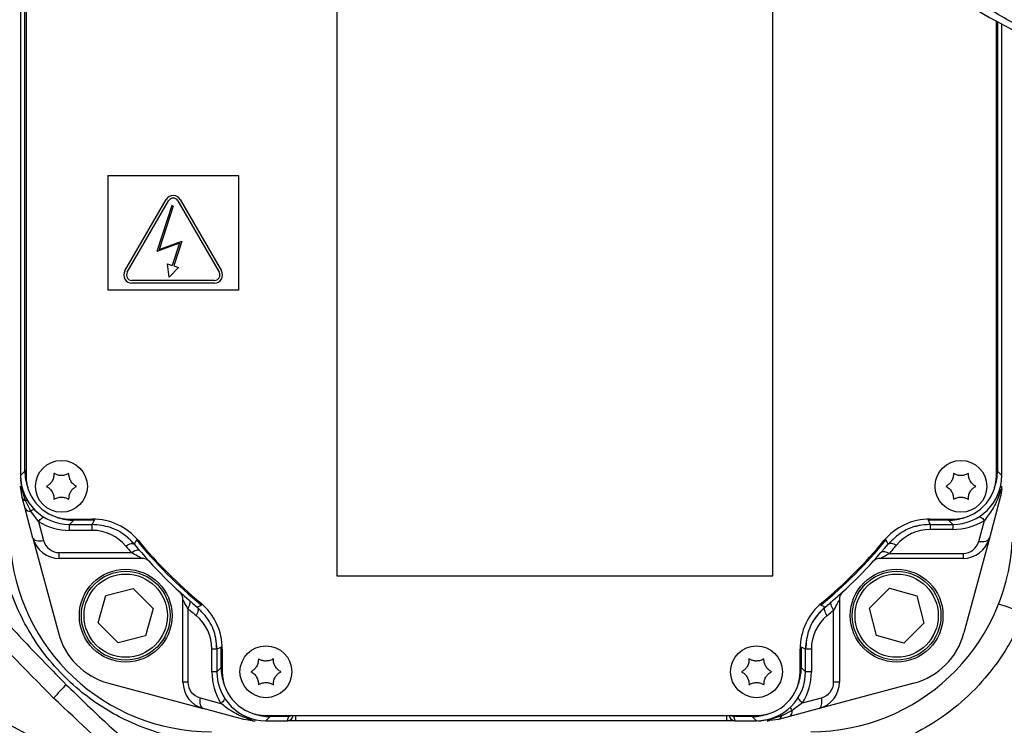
# Model space of a CAD drawing. Extents: x 0 to 16820, y 0 to 11880.
# Tile 16 of 84: x 8206 to 8386, y 6097 to 6226. Entities that reach past the tile are written whole.
import ezdxf

# ---------------------------------------------------------------- set-up
doc = ezdxf.new("R2010")
doc.units = 0
doc.header["$LTSCALE"] = 20
doc.layers.get('0').update_dxf_attribs({"linetype": 'CONTINUOUS'})
doc.styles.add('SLDTEXTSTYLE0', font='TXT', dxfattribs={"width": 0.605})
doc.dimstyles.new('SLDDIMSTYLE1', dxfattribs={"dimtxt": 100, "dimasz": 100, "dimexe": 0, "dimexo": 0.0625, "dimgap": 25, "dimtad": 1, "dimdec": 4, "dimlfac": 20, "dimzin": 12, "dimtxsty": 'SLDTEXTSTYLE0', "dimsah": 1, "dimcen": 0.09, "dimadec": 1, "dimazin": 3, "dimtfac": 1, "dimtofl": 0, "dimtmove": 0, "dimatfit": 3, "dimtolj": 1, "dimtzin": 12})

# ---------------------------------------------------------------- blocks, each defined once
blk = doc.blocks.new('_D_3')
at = {"color": 7, "linetype": 'CONTINUOUS'}
for p, q in [((8406, 6401.82), (13085.4, 6401.82)), ((4232.76, 5673.02), (3718.3, 5582.3))]:
    blk.add_line(p, q, dxfattribs=at)
blk.add_arc((8366, 6401.82), 4689.4, 190, 0, dxfattribs=at)
for points in [[(13055.4, 6401.82), (13039.33, 6301.99), (13069.33, 6301.67)], [(3747.84, 5587.51), (3751.51, 5486.46), (3781, 5491.99)]]:
    blk.add_solid(points, dxfattribs=at)
at = {"color": 7, "linetype": 'CONTINUOUS', "insert": (8621.93, 1846.3), "char_height": 100, "attachment_point": 1, "rotation": 5, "style": 'SLDTEXTSTYLE0'}
blk.add_mtext('170°', dxfattribs=at)

msp = doc.modelspace()

# ---------------------------------------------------------------- linework, layer by layer
at = {"color": 7, "linetype": 'CONTINUOUS'}
for p, q in [((8205.9969319, 6232.6451688), (8205.9969319, 6142.6424383)), ((8206.9969339, 6232.6437978), (8206.9969339, 6142.6438092)), ((8263.9969302, 6230.2142529), (8263.9969302, 6124.2142616)), ((8343.9969284, 6124.2142616), (8343.9969284, 6230.2142529)), ((8384.9969277, 6142.6438092), (8384.9969277, 6225.9450851)), ((8385.9969279, 6142.6424383), (8385.9969279, 6225.4042922)), ((8221.9969345, 6197.6438014), (8245.996931, 6197.6438014)), ((8221.9969345, 6197.6438014), (8221.9969345, 6176.6437887)), ((8245.996931, 6197.6438014), (8245.996931, 6176.6437887)), ((8225.1356406, 6180.1417021), (8232.6977117, 6193.2395844)), ((8225.5686535, 6179.8916905), (8233.1307245, 6192.9895876)), ((8233.7323887, 6192.1144722), (8230.9716804, 6183.7279348)), ((8234.0173436, 6192.0206694), (8231.4092828, 6184.0978412)), ((8234.0173436, 6192.0206694), (8233.7323887, 6192.1144722)), ((8234.8627759, 6192.9895876), (8242.4248545, 6179.8916905)), ((8235.2957888, 6193.2395844), (8242.8578673, 6180.1417021)), ((8235.1674004, 6185.2367817), (8230.9716804, 6183.7279348)), ((8231.4092828, 6184.0978412), (8235.6050028, 6185.6066881)), ((8235.1674004, 6185.2367817), (8233.8240756, 6181.1560093)), ((8235.6050028, 6185.6066881), (8234.1091795, 6181.0626535)), ((8232.9525812, 6181.4413963), (8233.8240756, 6181.1560093)), ((8233.2841618, 6179.0251879), (8232.9525812, 6181.4413963)), ((8234.1091795, 6181.0626535), (8234.9806739, 6180.7772814)), ((8233.2841618, 6179.0251879), (8234.9806739, 6180.7772814)), ((8241.5588288, 6178.3916949), (8226.4346791, 6178.3916949)), ((8241.5588288, 6177.8917013), (8226.4346791, 6177.8917013)), ((8245.996931, 6176.6437887), (8221.9969345, 6176.6437887)), ((8205.9969319, 6142.2513722), (8206.0211761, 6141.8569981)), ((8206.0211761, 6141.8569981), (8206.0951455, 6141.3178442)), ((8206.2695188, 6138.6264561), (8205.9969319, 6140.6970023)), ((8385.8308284, 6139.9872898), (8385.9800989, 6140.1783822)), ((8385.9800989, 6140.1783822), (8385.9969279, 6140.6970023)), ((8206.8184031, 6136.5780233), (8206.2695188, 6138.6264561)), ((8385.7243354, 6138.6264561), (8383.7180803, 6131.13901)), ((8208.2757814, 6131.13901), (8206.8184031, 6136.5780233)), ((8214.9969352, 6134.643793), (8219.1594405, 6134.643793)), ((8372.8344193, 6134.643793), (8376.9969283, 6134.643793)), ((8214.9955643, 6133.6438058), (8219.1601558, 6133.6438058)), ((8372.8337054, 6133.6438058), (8376.9982992, 6133.6438058)), ((8208.2757814, 6131.13901), (8212.9299952, 6113.7692331)), ((8383.7180803, 6131.13901), (8379.0638646, 6113.7692331)), ((8228.219123, 6127.4331211), (8213.1054116, 6127.4331211)), ((8378.8884519, 6127.4331211), (8363.7747384, 6127.4331211)), ((8263.9969302, 6124.2142616), (8343.9969284, 6124.2142616)), ((8221.6395749, 6120.6347047), (8226.6685827, 6121.9420134)), ((8226.6685827, 6121.9420134), (8230.3152544, 6118.2404457)), ((8361.6986996, 6118.3154581), (8365.400291, 6121.9621299)), ((8365.400291, 6121.9621299), (8370.409198, 6120.579779)), ((8220.2572389, 6115.6257986), (8221.6395749, 6120.6347047)), ((8235.7862456, 6104.7522722), (8235.7862456, 6119.8659836)), ((8356.2076068, 6119.8659836), (8356.2076068, 6104.7522722)), ((8370.409198, 6120.579779), (8371.7165132, 6115.5507861)), ((8230.3152544, 6118.2404457), (8228.9329184, 6113.2315396)), ((8363.006015, 6113.2864355), (8361.6986996, 6118.3154581)), ((8223.9039106, 6111.9242011), (8220.2572389, 6115.6257986)), ((8371.7165132, 6115.5507861), (8368.0149218, 6111.9041143)), ((8228.9329184, 6113.2315396), (8223.9039106, 6111.9242011)), ((8350.3487961, 6113.4356557), (8350.1671957, 6112.643808)), ((8368.0149218, 6111.9041143), (8363.006015, 6113.2864355)), ((8241.9969304, 6110.8070312), (8241.9969304, 6106.6424249)), ((8242.9969249, 6110.806316), (8242.9969249, 6106.6437958)), ((8348.9969274, 6106.6437958), (8348.9969274, 6110.806316)), ((8349.9969276, 6106.6424249), (8349.9969276, 6110.8070312)), ((8222.1223874, 6104.5768557), (8239.4921495, 6099.9226569)), ((8369.8714761, 6104.5768557), (8352.5017019, 6099.9226569)), ((8246.9795955, 6097.9163943), (8239.4921495, 6099.9226569)), ((8352.5017019, 6099.9226569), (8347.0627101, 6098.4652637)), ((8250.9969262, 6098.6438094), (8340.996928, 6098.6438094)), ((8255.9794722, 6098.6438094), (8255.9791742, 6098.6264943)), ((8256.4969299, 6097.6437925), (8256.4969299, 6098.6438094)), ((8335.496928, 6098.6438094), (8335.496928, 6097.6437925)), ((8336.0146856, 6098.6264943), (8336.0143838, 6098.6438094)), ((8345.0142605, 6097.9163943), (8342.9437088, 6097.6437925)), ((8347.0627101, 6098.4652637), (8345.0142605, 6097.9163943)), ((8248.3404143, 6097.8099106), (8248.5315142, 6097.6606308)), ((8248.5315142, 6097.6606308), (8249.0501491, 6097.6437925)), ((8250.9955553, 6097.6437925), (8254.9793212, 6097.6437925)), ((8256.4969299, 6097.6437925), (8254.9793212, 6097.6437925)), ((8335.496928, 6097.6437925), (8256.4969299, 6097.6437925)), ((8337.0145386, 6097.6437925), (8335.496928, 6097.6437925)), ((8337.0145386, 6097.6437925), (8340.9982989, 6097.6437925)), ((8341.3893389, 6097.6437925), (8341.7837353, 6097.6680516)), ((8341.7837353, 6097.6680516), (8342.3228836, 6097.7420209))]:
    msp.add_line(p, q, dxfattribs=at)
at = {"color": 8, "linetype": 'CONTINUOUS'}
for p, q in [((8206.791283, 6143.4367894), (8206.791283, 6231.8508028)), ((8385.2025712, 6225.8330135), (8385.2025712, 6143.4367894)), ((8205.9969319, 6142.6424383), (8206.791283, 6143.4367894)), ((8206.9969339, 6143.4367894), (8206.791283, 6143.4367894)), ((8384.9969277, 6143.4367894), (8385.2025712, 6143.4367894)), ((8385.2025712, 6143.4367894), (8385.9969279, 6142.6424383)), ((8206.2785191, 6139.9331389), (8206.0211761, 6141.8569981)), ((8206.9102688, 6138.0191742), (8206.2785191, 6139.9331389)), ((8207.8875465, 6136.0800861), (8206.9102688, 6138.0191742)), ((8209.283383, 6134.1750322), (8207.8875465, 6136.0800861)), ((8209.283383, 6134.1750322), (8210.2076275, 6130.7256816)), ((8215.7899154, 6134.4381569), (8214.9955643, 6133.6438058)), ((8215.7899154, 6134.643793), (8215.7899154, 6134.4381569)), ((8219.5332361, 6134.4381569), (8215.7899154, 6134.4381569)), ((8219.5332361, 6134.4381569), (8219.5332361, 6134.6374451)), ((8372.4606227, 6134.6374451), (8372.4606227, 6134.4381569)), ((8376.2039416, 6134.4381569), (8372.4606227, 6134.4381569)), ((8376.2039416, 6134.643793), (8376.2039416, 6134.4381569)), ((8376.9982992, 6133.6438058), (8376.2039416, 6134.4381569)), ((8381.7862304, 6130.5606066), (8382.8164091, 6134.405285)), ((8214.9969352, 6132.5747667), (8214.9969352, 6133.6438058)), ((8219.1594405, 6132.5747667), (8214.9969352, 6132.5747667)), ((8219.1594405, 6132.5747667), (8219.1594405, 6133.6438058)), ((8372.8344193, 6133.6438058), (8372.8344193, 6132.7398418)), ((8376.9969283, 6132.7398418), (8372.8344193, 6132.7398418)), ((8376.9969283, 6133.6438058), (8376.9969283, 6132.7398418)), ((8213.1054116, 6128.5021304), (8226.317109, 6128.5021304)), ((8213.1054116, 6127.4331211), (8213.1054116, 6128.5021304)), ((8365.390776, 6128.3370851), (8378.8884519, 6128.3370851)), ((8378.8884519, 6128.3370851), (8378.8884519, 6127.4331211)), ((8236.6902096, 6118.2499526), (8236.6902096, 6104.7522722)), ((8355.1385872, 6104.7522722), (8355.1385872, 6117.9639696)), ((8241.9969304, 6110.806316), (8241.0929738, 6110.806316)), ((8241.0929738, 6106.6437958), (8241.0929738, 6110.806316)), ((8242.7912889, 6111.1800967), (8242.990577, 6111.1800967)), ((8242.7912889, 6107.436776), (8242.7912889, 6111.1800967)), ((8349.2025709, 6111.1800967), (8349.0032809, 6111.1800967)), ((8349.2025709, 6111.1800967), (8349.2025709, 6107.436776)), ((8351.065948, 6110.806316), (8349.9969276, 6110.806316)), ((8351.065948, 6110.806316), (8351.065948, 6106.6437958)), ((8241.9969304, 6106.6424249), (8242.7912889, 6107.436776)), ((8242.7912889, 6107.436776), (8242.9969249, 6107.436776)), ((8349.2025709, 6107.436776), (8348.9969274, 6107.436776)), ((8349.2025709, 6107.436776), (8349.9969276, 6106.6424249)), ((8241.9969304, 6106.6437958), (8241.0929738, 6106.6437958)), ((8351.065948, 6106.6437958), (8349.9969276, 6106.6437958)), ((8236.6902096, 6104.7522722), (8235.7862456, 6104.7522722)), ((8356.2076068, 6104.7522722), (8355.1385872, 6104.7522722)), ((8238.913746, 6101.854503), (8242.7584318, 6100.8243261)), ((8349.4656993, 6100.9302436), (8352.9150443, 6101.854503)), ((8349.4656993, 6100.9302436), (8347.5606436, 6099.5343922)), ((8251.7899139, 6098.4381436), (8250.9955553, 6097.6437925)), ((8251.7899139, 6098.4381436), (8251.7899139, 6098.6438094)), ((8255.1440759, 6098.4381436), (8251.7899139, 6098.4381436)), ((8255.1440759, 6098.4381436), (8255.1440759, 6098.6438094)), ((8336.8497802, 6098.4381436), (8336.8497802, 6098.6438094)), ((8340.2039422, 6098.4381436), (8336.8497802, 6098.4381436)), ((8340.2039422, 6098.4381436), (8340.2039422, 6098.6438094)), ((8340.9982989, 6097.6437925), (8340.2039422, 6098.4381436)), ((8343.7075963, 6097.9253648), (8341.7837353, 6097.6680516)), ((8345.6215629, 6098.5571443), (8343.7075963, 6097.9253648)), ((8347.5606436, 6099.5343922), (8345.6215629, 6098.5571443)), ((8254.9793212, 6097.6437925), (8254.9799321, 6097.67884)), ((8337.0139258, 6097.67884), (8337.0145386, 6097.6437925))]:
    msp.add_line(p, q, dxfattribs=at)
at = {"color": 8, "linetype": 'CONTINUOUS', "flags": 128}
for points in [[(8209.283383, 6134.1750322), (8209.4472213, 6134.3763767), (8209.6076174, 6134.5538794), (8209.7611738, 6134.7038148), (8209.9046869, 6134.8230241), (8210.0351168, 6134.908974), (8210.1497365, 6134.9599062), (8210.2461023, 6134.9747179), (8210.3099687, 6134.9596976)], [(8219.1601558, 6133.6438058), (8219.3488194, 6134.0459882), (8219.5332361, 6134.4381569)], [(8372.4606227, 6134.4381569), (8372.6450353, 6134.0459882), (8372.8337054, 6133.6438058)], [(8381.7733726, 6135.0150107), (8381.8433726, 6135.0377499), (8381.9463657, 6135.0371836), (8382.0653981, 6135.0047289), (8382.1982773, 6134.9410413), (8382.3425541, 6134.8472832), (8382.4955666, 6134.7251533), (8382.654495, 6134.5769165), (8382.8164091, 6134.405285)], [(8208.2757814, 6131.13901), (8208.3496911, 6130.98976), (8208.4844721, 6130.8623849), (8208.6756988, 6130.7609974), (8208.9171274, 6130.6889652), (8209.2008306, 6130.6486426), (8209.517525, 6130.6413411), (8209.8568393, 6130.6672989), (8210.2076275, 6130.7256816)], [(8227.239774, 6130.8098136), (8227.0693792, 6130.4817794), (8226.8427772, 6130.0442813)], [(8227.239774, 6130.8098136), (8227.2483123, 6130.8168767), (8227.2710068, 6130.8356522), (8227.3070229, 6130.8653949), (8227.3549749, 6130.9050618), (8227.3938818, 6130.9372185)], [(8364.7540831, 6130.8098136), (8364.7455445, 6130.8168767), (8364.7228451, 6130.8356522), (8364.686838, 6130.8653949), (8364.6388765, 6130.9050618), (8364.5999731, 6130.9372185)], [(8365.1510811, 6130.0442813), (8364.9768894, 6130.3807198), (8364.7540831, 6130.8098136)], [(8381.7862304, 6130.5606066), (8382.1328556, 6130.5130719), (8382.4684577, 6130.5018662), (8382.7823674, 6130.5274068), (8383.0645991, 6130.5888294), (8383.3061805, 6130.6842266), (8383.4994299, 6130.8105586), (8383.6382007, 6130.9637724), (8383.7180803, 6131.13901)], [(8225.3064377, 6129.6947895), (8225.5605919, 6129.8489271), (8225.8083684, 6129.9758552), (8226.0435535, 6130.0723849), (8226.2602611, 6130.1361023), (8226.4530374, 6130.1653682), (8226.6170545, 6130.1595269), (8226.7481996, 6130.1186381), (8226.8431796, 6130.0438045)], [(8226.317109, 6128.5021304), (8226.5668822, 6128.6592482), (8226.8104566, 6128.7893651), (8227.0417823, 6128.8892029), (8227.2551073, 6128.9563178), (8227.4451418, 6128.9890407), (8227.6071621, 6128.9865671), (8227.7371598, 6128.9489268), (8227.8318865, 6128.8770734)], [(8363.882214, 6128.5541354), (8363.9863631, 6128.6394297), (8364.122196, 6128.6931632), (8364.2866484, 6128.7141441), (8364.4760102, 6128.7018953), (8364.6860094, 6128.6566852), (8364.9119082, 6128.579527), (8365.1486105, 6128.4722088), (8365.390776, 6128.3370851)], [(8365.1506701, 6130.0438045), (8365.2551795, 6130.1334499), (8365.3925231, 6130.1917134), (8365.5595522, 6130.2172242), (8365.7524378, 6130.209416), (8365.9667579, 6130.1684676), (8366.1975992, 6130.0953327), (8366.4396697, 6129.9916504), (8366.6874199, 6129.8598348)], [(8236.9072748, 6119.7585164), (8236.9925542, 6119.6543573), (8237.0463027, 6119.5185183), (8237.0672835, 6119.3540691), (8237.0550348, 6119.1647051), (8237.0098246, 6118.954718), (8236.9326664, 6118.7288164), (8236.8253334, 6118.4921263), (8236.6902096, 6118.2499526)], [(8238.396929, 6118.4900402), (8238.4865744, 6118.3855532), (8238.5448379, 6118.2481943), (8238.5703487, 6118.0811821), (8238.5625554, 6117.8882717), (8238.521607, 6117.6739632), (8238.4484572, 6117.4431144), (8238.3447899, 6117.2010599), (8238.2129742, 6116.9533132)], [(8238.3974208, 6118.4896527), (8238.7338592, 6118.6638473), (8239.162953, 6118.8866495)], [(8239.162953, 6118.8866495), (8239.1700162, 6118.8951729), (8239.1887767, 6118.9178823), (8239.2185343, 6118.9538835), (8239.2581863, 6119.0018354), (8239.290343, 6119.0407573)], [(8352.8308993, 6118.8866495), (8352.8238418, 6118.8951729), (8352.8050784, 6118.9178823), (8352.7753152, 6118.9538835), (8352.7356707, 6119.0018354), (8352.703514, 6119.0407573)], [(8352.8308993, 6118.8866495), (8353.158953, 6118.7162398), (8353.5964353, 6118.4896527)], [(8353.9459476, 6116.9533132), (8353.7918026, 6117.2074674), (8353.6648726, 6117.4552439), (8353.5683438, 6117.690414), (8353.5046348, 6117.9071067), (8353.4753447, 6118.099898), (8353.4812083, 6118.2639299), (8353.5220776, 6118.3950602), (8353.596928, 6118.4900402)], [(8355.1385872, 6117.9639696), (8354.9814675, 6118.2137428), (8354.8513673, 6118.4573172), (8354.7515184, 6118.6886428), (8354.684398, 6118.9019679), (8354.651675, 6119.0920173), (8354.6541616, 6119.2540227), (8354.6917945, 6119.3840204), (8354.7636405, 6119.478762)], [(8242.7912889, 6111.1800967), (8242.3991201, 6110.9956799), (8241.9969304, 6110.8070312)], [(8349.9969276, 6110.8070312), (8349.5947341, 6110.9956799), (8349.2025709, 6111.1800967)], [(8238.913746, 6101.854503), (8238.8661964, 6101.5078722), (8238.8550056, 6101.1722682), (8238.8805313, 6100.8583604), (8238.9419688, 6100.5761324), (8239.037366, 6100.3345548), (8239.1636832, 6100.1412867), (8239.3168969, 6100.0025271), (8239.4921495, 6099.9226569)], [(8243.3681352, 6101.8673478), (8243.3908744, 6101.7973422), (8243.3903007, 6101.6943453), (8243.3578758, 6101.5753149), (8243.2941882, 6101.4424561), (8243.2004077, 6101.2981831), (8243.0782778, 6101.1451481), (8242.9300411, 6100.9862421), (8242.7584318, 6100.8243261)], [(8349.4656993, 6100.9302436), (8349.2643567, 6101.0940968), (8349.0868503, 6101.2544928), (8348.936913, 6101.4080344), (8348.8177056, 6101.5515624), (8348.7317352, 6101.6819774), (8348.6808123, 6101.7965971), (8348.666008, 6101.8929778), (8348.6810135, 6101.9568442)], [(8352.5017019, 6099.9226569), (8352.6509501, 6099.9965666), (8352.7783485, 6100.1313327), (8352.8797248, 6100.3225742), (8352.9517561, 6100.5640028), (8352.9920833, 6100.8476911), (8352.9993849, 6101.1644004), (8352.9734215, 6101.5036999), (8352.9150443, 6101.854503)]]:
    msp.add_lwpolyline(points, dxfattribs=at)
at = {"color": 7, "linetype": 'CONTINUOUS'}
for centre, radius in [((8213.4969283, 6140.6437952), 4.75), ((8378.4969283, 6140.6437952), 4.75), ((8225.2862502, 6116.9331171), 8.5), ((8225.2862502, 6116.9331171), 8.135), ((8366.7076064, 6116.9331171), 8.5), ((8366.7076064, 6116.9331171), 8.135), ((8250.9969283, 6106.6437952), 4.75), ((8340.9969283, 6106.6437952), 4.75)]:
    msp.add_circle(centre, radius, dxfattribs=at)
at = {"color": 8, "linetype": 'CONTINUOUS'}
for centre in [(8225.2862502, 6116.9331171), (8366.7076064, 6116.9331171)]:
    msp.add_circle(centre, 7.635, dxfattribs=at)
at = {"color": 7, "linetype": 'CONTINUOUS'}
for centre, radius, start, end in [((8365.9969283, 6401.8197952), 4157, 190, 170), ((8365.9969283, 6401.8197952), 1594, 190, 170), ((8452.0924194, 6348.8197952), 140, 229.899092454, 250.392931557), ((8233.9967558, 6192.4895878), 1.5, 30, 150), ((8233.9967558, 6192.4895878), 1, 30, 150), ((8226.4346839, 6179.3916951), 1.5, 150, 270), ((8226.4346839, 6179.3916951), 1, 150, 270), ((8241.5588277, 6179.3916951), 1.5, 270, 30), ((8241.5588277, 6179.3916951), 1, 270, 30), ((8214.9969283, 6142.6437952), 8, 180, 270), ((8376.9969283, 6142.6437952), 8, 270, 0), ((8219.1594375, 6123.6437952), 11, 39.7918195, 90), ((8372.8344192, 6123.6437952), 11, 90, 140.2081805), ((8372.8344192, 6123.6437952), 10, 90.000000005, 106.980968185), ((8240.9969283, 6132.6437952), 37, 183.5, 270), ((8213.1054046, 6132.4331171), 5, 195, 270), ((8219.1594375, 6123.6437952), 10, 39.791819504, 56.772624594), ((8295.9969283, 6187.6437952), 89, 219.7918195, 230.2081805), ((8350.9969283, 6132.6437952), 37, 270, 356.5), ((8295.9969283, 6187.6437952), 89, 309.7918195, 320.2081805), ((8378.888452, 6132.4331171), 5, 270, 345), ((8295.9969283, 6187.6437952), 90, 219.791410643, 230.208589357), ((8295.9969283, 6187.6437952), 90, 309.791410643, 320.208589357), ((8228.2191183, 6125.4331171), 2, 42.547641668, 90), ((8363.7747383, 6125.4331171), 2, 90, 137.452358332), ((8233.7862502, 6119.8659852), 2, 0, 47.452358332), ((8358.2076064, 6119.8659852), 2, 132.547641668, 180), ((8231.9969283, 6110.8063044), 11, 0, 50.2081805), ((8359.9969283, 6110.8063044), 11, 129.7918195, 180), ((8359.9969283, 6110.8063044), 10, 129.791819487, 146.772624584), ((8225.4870282, 6117.1338951), 13, 195, 255), ((8231.9969283, 6110.8063044), 10, 359.999999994, 10.588210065), ((8359.9969283, 6110.8063044), 10, 169.41178994, 180.000000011), ((8366.5068284, 6117.1338951), 13, 285, 345), ((8250.9969283, 6106.6437952), 8, 180, 270), ((8340.9969283, 6106.6437952), 8, 270, 0.000000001), ((8240.7862502, 6104.7522715), 5, 180, 255), ((8351.2076064, 6104.7522715), 5, 285, 0)]:
    msp.add_arc(centre, radius, start, end, dxfattribs=at)
at = {"color": 8, "linetype": 'CONTINUOUS'}
for centre, radius, start, end in [((8365.9969283, 6401.8197952), 347.8864393, 219.619650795, 248.858234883), ((8365.9969283, 6401.8197952), 345.2830534, 219.773469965, 247.32501731), ((8207.2207471, 6140.7143109), 1.2239376, 180.8102923, 219.661075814), ((8206.2374446, 6139.687071), 0.2494725, 29.85163955, 80.523359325), ((8207.173536, 6138.9386226), 0.9563969, 199.050320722, 254.021902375), ((8207.0510327, 6137.6134693), 0.4294309, 51.848510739, 109.134794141), ((8207.7192221, 6137.1154408), 1.0489483, 210.819780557, 279.234159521), ((8208.8822655, 6135.1427748), 1.3667546, 107.554580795, 136.701967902), ((8214.9969283, 6143.5747759), 11, 238.707071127, 270), ((8376.9969283, 6143.7398382), 11, 270, 301.940861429), ((8219.1594375, 6124.5747759), 8, 39.7918195, 90), ((8372.8344192, 6124.7398382), 8, 90, 140.2081805), ((8213.1054046, 6131.5021364), 3, 195, 270), ((8295.9969283, 6187.6437952), 89.2056422, 219.57679247, 230.42320753), ((8295.9969283, 6187.6437952), 89.2056422, 309.57679247, 320.42320753), ((8378.888452, 6131.3370741), 3, 270, 345), ((8295.9969283, 6188.5747759), 92, 219.7918195, 220.765409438), ((8295.9969283, 6188.7398382), 92, 318.962580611, 320.2081805), ((8297.0929713, 6187.6437952), 92, 228.962580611, 230.2081805), ((8295.0659477, 6187.6437952), 92, 309.7918195, 310.765409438), ((8370.2522364, 6070.5518144), 50.8107371, 67.056728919, 72.644595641), ((8233.0929713, 6110.8063044), 8, 0, 50.2081805), ((8359.0659477, 6110.8063044), 8, 129.7918195, 180), ((8365.9969283, 6401.8197952), 349.6197189, 234.961933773, 245.038066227), ((8252.0929713, 6106.6437952), 11, 180, 211.940861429), ((8340.0659477, 6106.6437952), 11, 328.707071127, 0), ((8261.498649, 6057.482553), 66.4089764, 135.197925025, 138.114888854), ((8239.6902072, 6104.7522715), 3, 180, 255), ((8352.1385871, 6104.7522715), 3, 285, 0), ((8348.4977918, 6100.5290085), 1.3665681, 197.551230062, 226.703992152), ((8256.9796256, 6097.6439475), 2, 156.602819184, 179), ((8254.9799934, 6098.6787781), 0.9999381, 269.996490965, 358.995244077), ((8337.0138635, 6098.6787789), 0.9999389, 181.004802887, 270.003568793), ((8335.0142311, 6097.6439475), 2, 1, 23.397180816), ((8342.9263854, 6098.8677646), 1.2240947, 270.810876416, 309.657344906), ((8343.9536086, 6097.8843644), 0.2494054, 119.845254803, 170.538053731), ((8344.7021684, 6098.8203704), 0.9563338, 289.046913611, 344.023379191), ((8346.0271283, 6098.6979249), 0.4293046, 141.840638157, 199.143004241), ((8346.5251884, 6099.3661253), 1.0490383, 300.823478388, 9.230178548)]:
    msp.add_arc(centre, radius, start, end, dxfattribs=at)
for centre, major_axis, start_param, end_param in [((8215.7925047, 6143.4393716), (6.3656843, 6.3656843), 2.3563467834, 2.6985475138), ((8376.2013519, 6143.4393716), (-6.3656843, 6.3656843), 3.5846378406, 3.9268385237), ((8215.7925047, 6143.4393716), (6.3656843, 6.3656843), 3.5846377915, 3.9268385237), ((8376.2013519, 6143.4393716), (-6.3656843, 6.3656843), 2.3563467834, 2.6985474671), ((8251.7925047, 6107.4393716), (6.3656843, 6.3656843), 2.3563467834, 2.6985480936), ((8340.2013519, 6107.4393716), (6.3656843, -6.3656843), 0.443045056, 0.7852458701), ((8251.7925047, 6107.4393716), (6.3656843, 6.3656843), 3.5846371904, 3.9268385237), ((8340.2013519, 6107.4393716), (6.3656843, -6.3656843), 5.497939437, 5.840140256)]:
    msp.add_ellipse(centre, major_axis=major_axis, ratio=0.9997292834, start_param=start_param, end_param=end_param, dxfattribs=at)
at = {"color": 7, "linetype": 'CONTINUOUS'}
for centre, major_axis, ratio, start_param, end_param in [((8214.9982993, 6142.6451662), (-6.3658997, -6.3658997), 0.9996954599, 5.497939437, 7.0684311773), ((8376.9955574, 6142.6451662), (6.3658997, -6.3658997), 0.9996954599, 5.497939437, 7.0684311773), ((8250.9982993, 6106.6451662), (-6.3658997, -6.3658997), 0.9996954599, 5.497939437, 7.0684311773), ((8340.9955574, 6106.6451662), (6.3658997, -6.3658997), 0.9996954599, 5.497939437, 7.0684311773), ((8254.9793236, 6098.6439475), (-0.0174551, -1), 0.9998476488, 0.017450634, 1.5707963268), ((8337.0145331, 6098.6439475), (-0.0174551, 1), 0.9998476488, 1.5707963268, 3.1241420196)]:
    msp.add_ellipse(centre, major_axis=major_axis, ratio=ratio, start_param=start_param, end_param=end_param, dxfattribs=at)
at = {"color": 8, "linetype": 'CONTINUOUS'}
for points, knots in [([(8405.3339971, 6217.6225929), (8402.7678732, 6218.6478131), (8397.1896047, 6220.8764482), (8388.9602766, 6225.0001779), (8380.6277116, 6229.9341037), (8372.6304652, 6235.4665061), (8367.6772452, 6239.6397852), (8365.1937513, 6241.7322247)], [0, 0, 0, 0, 0.1734856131, 0.377124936, 0.581968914, 0.79040349, 1, 1, 1, 1]), ([(8160.966651, 6173.9052533), (8164.7537597, 6167.7070086), (8172.3407221, 6155.2896604), (8182.96984, 6140.4522091), (8192.0227491, 6128.9211823), (8199.1674043, 6120.454235), (8206.5896703, 6112.2044259), (8211.782207, 6106.9203408), (8214.3784774, 6104.2782961)], [0, 0, 0, 0, 0.2475987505, 0.4960307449, 0.621728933, 0.7474262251, 0.8737130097, 1, 1, 1, 1]), ([(8385.8308284, 6139.9872898), (8385.7352237, 6139.6931455), (8385.3540504, 6138.5203997), (8384.4404294, 6136.4965329), (8383.3348897, 6135.0729315), (8382.8164091, 6134.405285)], [0, 0, 0, 0, 0.1509429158, 0.6018056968, 1, 1, 1, 1]), ([(8237.5198169, 6094.0896271), (8237.0169573, 6094.1650088), (8234.7255805, 6094.5085002), (8230.5678644, 6095.5434549), (8225.5296885, 6097.5436014), (8221.0583715, 6100.0453391), (8216.9990768, 6102.9426679), (8213.0872159, 6106.5775443), (8209.5445149, 6110.8528819), (8206.6917901, 6115.4357661), (8204.3377911, 6120.5781994), (8202.6211712, 6126.2464056), (8202.2081117, 6130.2643464), (8202.0014687, 6132.2744189)], [0, 0, 0, 0, 0.0299354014, 0.1364064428, 0.2427252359, 0.3220941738, 0.4014118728, 0.4938355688, 0.5862859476, 0.6774317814, 0.7686792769, 0.8842761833, 1, 1, 1, 1]), ([(8228.219123, 6127.4331211), (8228.2141094, 6127.4358537), (8228.199574, 6127.4437762), (8228.0887084, 6127.5042481), (8227.8537265, 6127.6331429), (8227.3137746, 6127.9307918), (8226.7092203, 6128.2773525), (8226.317109, 6128.5021304)], [0, 0, 0, 0, 0.0777131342, 0.2253031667, 0.2685340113, 0.5255742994, 1, 1, 1, 1]), ([(8365.390776, 6128.3370851), (8365.2678119, 6128.2667123), (8364.8738712, 6128.0412584), (8364.3365906, 6127.7410716), (8363.9308933, 6127.518236), (8363.7893712, 6127.4410997), (8363.7786209, 6127.435238), (8363.7747384, 6127.4331211)], [0, 0, 0, 0, 0.1707578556, 0.5470579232, 0.7859347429, 0.9226889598, 1, 1, 1, 1]), ([(8236.6902096, 6118.2499526), (8236.6198429, 6118.3729202), (8236.39441, 6118.76687), (8236.0942003, 6119.3041367), (8235.8713859, 6119.7098358), (8235.794222, 6119.8513734), (8235.788362, 6119.8621071), (8235.7862456, 6119.8659836)], [0, 0, 0, 0, 0.1707579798, 0.5470552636, 0.7859337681, 0.9226894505, 1, 1, 1, 1]), ([(8356.2076068, 6119.8659836), (8356.2048755, 6119.8609706), (8356.196957, 6119.8464371), (8356.1365046, 6119.7355549), (8356.0075485, 6119.5006273), (8355.7099696, 6118.9606069), (8355.363382, 6118.3560693), (8355.1385872, 6117.9639696)], [0, 0, 0, 0, 0.0777128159, 0.2253022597, 0.2685316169, 0.5255737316, 1, 1, 1, 1]), ([(8390.0592545, 6117.3429786), (8389.5574436, 6116.1656747), (8388.5538215, 6113.8110666), (8386.1172349, 6109.5311689), (8382.5060365, 6104.7114781), (8377.3540926, 6099.8153342), (8371.4431435, 6095.864535), (8364.9629623, 6092.9634094), (8358.0784525, 6091.127362), (8353.3574358, 6090.8921843), (8350.9969287, 6090.7745956)], [0, 0, 0, 0, 0.0765666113, 0.1531332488, 0.2942922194, 0.435450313, 0.5765875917, 0.717724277, 0.8588622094, 1, 1, 1, 1]), ([(8214.3784774, 6104.2782961), (8216.689492, 6102.0262764), (8221.3151934, 6097.5186585), (8229.3465188, 6090.4425248), (8238.4618115, 6083.0745846), (8248.8134092, 6075.5850759), (8259.554159, 6068.5733463), (8267.0302521, 6064.3673913), (8270.768301, 6062.2644125)], [0, 0, 0, 0, 0.1371865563, 0.2745911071, 0.45496391, 0.6353371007, 0.8176684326, 1, 1, 1, 1]), ([(8248.3404143, 6097.8099106), (8248.0462749, 6097.9055056), (8246.8735279, 6098.2866469), (8244.8496692, 6099.2003031), (8243.4260733, 6100.305846), (8242.7584318, 6100.8243261)], [0, 0, 0, 0, 0.1509403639, 0.6018059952, 1, 1, 1, 1])]:
    msp.add_open_spline(points, degree=3, knots=knots, dxfattribs=at)
at = {"color": 7, "linetype": 'CONTINUOUS'}
for points, knots in [([(8212.058158, 6101.8197833), (8206.753799, 6107.1795279), (8196.1287015, 6117.9155675), (8181.2912128, 6135.1463946), (8167.203497, 6153.1351376), (8158.6490789, 6165.7950884), (8154.3654813, 6172.1345185)], [0, 0, 0, 0, 0.2481033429, 0.4969728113, 0.7481107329, 1, 1, 1, 1]), ([(8212.121935, 6143.0253683), (8212.1182559, 6142.7963658), (8212.1108397, 6142.3347533), (8211.8407182, 6141.6484529), (8211.4247748, 6141.104944), (8211.0413488, 6140.8011472), (8210.8106396, 6140.6778524), (8210.7469304, 6140.6438051)], [0, 0, 0, 0, 0.24693524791, 0.4977604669, 0.71043802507, 0.92003878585, 1, 1, 1, 1]), ([(8214.8719294, 6143.0253683), (8214.6717777, 6142.9140563), (8214.2682962, 6142.689665), (8213.5389144, 6142.580461), (8212.8602323, 6142.6688776), (8212.40544, 6142.8490633), (8212.1832878, 6142.9872145), (8212.121935, 6143.0253683)], [0, 0, 0, 0, 0.2469170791, 0.4977546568, 0.7104275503, 0.920027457, 1, 1, 1, 1]), ([(8216.246934, 6140.6438051), (8216.0504635, 6140.7614888), (8215.6544152, 6140.9987174), (8215.1950773, 6141.5757616), (8214.9323633, 6142.2077461), (8214.8609929, 6142.6916939), (8214.8695626, 6142.9531566), (8214.8719294, 6143.0253683)], [0, 0, 0, 0, 0.2469249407, 0.4977550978, 0.7104339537, 0.9200265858, 1, 1, 1, 1]), ([(8377.1219285, 6143.0253683), (8377.1182499, 6142.7963657), (8377.1108347, 6142.3347531), (8376.8407123, 6141.648456), (8376.4247794, 6141.1049426), (8376.0413557, 6140.8011436), (8375.8106408, 6140.6778522), (8375.7469285, 6140.6438051)], [0, 0, 0, 0, 0.2469352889, 0.49776046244, 0.7104362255, 0.92003658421, 1, 1, 1, 1]), ([(8379.8719285, 6143.0253683), (8379.6717793, 6142.9140562), (8379.2682999, 6142.6896627), (8378.5389153, 6142.5804616), (8377.8602291, 6142.6688765), (8377.4054355, 6142.849064), (8377.1832819, 6142.9872145), (8377.1219285, 6143.0253683)], [0, 0, 0, 0, 0.2469145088, 0.4977533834, 0.7104276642, 0.9200271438, 1, 1, 1, 1]), ([(8381.2469285, 6140.6438051), (8381.0504591, 6140.7614886), (8380.6544135, 6140.9987167), (8380.1950849, 6141.5757641), (8379.9323678, 6142.2077459), (8379.8610001, 6142.6916937), (8379.8695635, 6142.9531566), (8379.8719285, 6143.0253683)], [0, 0, 0, 0, 0.2469243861, 0.497753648, 0.7104331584, 0.9200264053, 1, 1, 1, 1]), ([(8210.7469304, 6140.6438051), (8210.9434039, 6140.5261236), (8211.339462, 6140.2888974), (8211.7987517, 6139.7118222), (8212.0615026, 6139.0798515), (8212.1328441, 6138.5958945), (8212.1242958, 6138.3344237), (8212.121935, 6138.2622121)], [0, 0, 0, 0, 0.2469237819, 0.4977573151, 0.7104261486, 0.9200270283, 1, 1, 1, 1]), ([(8214.8719294, 6138.2622121), (8214.8756094, 6138.4912148), (8214.8830275, 6138.952836), (8215.1531434, 6139.6391408), (8215.5690634, 6140.1826797), (8215.9525169, 6140.4864231), (8216.1832203, 6140.6097467), (8216.246934, 6140.6438051)], [0, 0, 0, 0, 0.2469331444, 0.4977653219, 0.710438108, 0.9200312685, 1, 1, 1, 1]), ([(8375.7469285, 6140.6438051), (8375.9433997, 6140.5261229), (8376.3394551, 6140.2888939), (8376.7987548, 6139.7118248), (8377.0614993, 6139.079851), (8377.1328561, 6138.5958945), (8377.1242933, 6138.3344237), (8377.1219285, 6138.2622121)], [0, 0, 0, 0, 0.24692247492, 0.49775740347, 0.71042612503, 0.92002702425, 1, 1, 1, 1]), ([(8379.8719285, 6138.2622121), (8379.8756084, 6138.4912146), (8379.8830263, 6138.9528354), (8380.1531385, 6139.6391432), (8380.5690653, 6140.1826782), (8380.9525185, 6140.4864207), (8381.1832171, 6140.6097465), (8381.2469285, 6140.6438051)], [0, 0, 0, 0, 0.2469333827, 0.4977656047, 0.710439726, 0.92003288, 1, 1, 1, 1]), ([(8384.9367475, 6138.4059487), (8385.1182266, 6138.7967588), (8385.3805712, 6139.3617106), (8385.7247409, 6139.8398937), (8385.8308284, 6139.9872898)], [0, 0, 0, 0, 0.6917581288, 1, 1, 1, 1]), ([(8385.9800989, 6140.1783822), (8385.9202222, 6139.6580156), (8385.8598432, 6139.1332835), (8385.7254534, 6138.6306379), (8385.7243354, 6138.6264561)], [0, 0, 0, 0, 0.9916805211, 1, 1, 1, 1]), ([(8212.121935, 6138.2622121), (8212.322082, 6138.3735199), (8212.7255585, 6138.5979054), (8213.4549402, 6138.7071702), (8214.1336255, 6138.6186925), (8214.5884245, 6138.4385181), (8214.8105766, 6138.3003662), (8214.8719294, 6138.2622121)], [0, 0, 0, 0, 0.2469120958, 0.4977502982, 0.710428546, 0.920027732, 1, 1, 1, 1]), ([(8377.1219285, 6138.2622121), (8377.3220781, 6138.3735198), (8377.7255596, 6138.597905), (8378.4549417, 6138.7071704), (8379.1336257, 6138.6186918), (8379.5884208, 6138.4385169), (8379.8105748, 6138.3003661), (8379.8719285, 6138.2622121)], [0, 0, 0, 0, 0.2469138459, 0.4977535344, 0.7104284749, 0.9200271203, 1, 1, 1, 1]), ([(8226.8427772, 6130.0442813), (8226.3820034, 6130.5323549), (8225.1523616, 6131.8348499), (8222.5251879, 6133.3073593), (8220.2818302, 6133.5316573), (8219.1601558, 6133.6438058)], [0, 0, 0, 0, 0.2305594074, 0.6152812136, 1, 1, 1, 1]), ([(8372.8337054, 6133.6438058), (8372.1637861, 6133.6021221), (8370.3760145, 6133.4908832), (8367.5631887, 6132.4146068), (8365.9551174, 6130.8343902), (8365.1510811, 6130.0442813)], [0, 0, 0, 0, 0.2305594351, 0.6152794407, 1, 1, 1, 1]), ([(8241.9969304, 6110.8070312), (8241.9552431, 6111.4769478), (8241.8439946, 6113.2647161), (8240.767734, 6116.0775399), (8239.1875248, 6117.6856155), (8238.3974208, 6118.4896527)], [0, 0, 0, 0, 0.2305590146, 0.6152797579, 1, 1, 1, 1]), ([(8353.5964353, 6118.4896527), (8353.1083609, 6118.0288738), (8351.8058733, 6116.7992276), (8350.3333623, 6114.1720588), (8350.1090724, 6111.9287061), (8349.9969276, 6110.8070312)], [0, 0, 0, 0, 0.2305610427, 0.6152810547, 1, 1, 1, 1]), ([(8249.621929, 6109.025359), (8249.6182479, 6108.7963667), (8249.6108273, 6108.3347578), (8249.3407166, 6107.6484568), (8248.9247875, 6107.1049256), (8248.5413399, 6106.8011795), (8248.310643, 6106.6778543), (8248.2469318, 6106.6437958)], [0, 0, 0, 0, 0.2469268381, 0.4977618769, 0.7104385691, 0.9200322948, 1, 1, 1, 1]), ([(8252.3719309, 6109.025359), (8252.1717803, 6108.914064), (8251.7682932, 6108.6897025), (8251.0389151, 6108.5804256), (8250.3602376, 6108.6689197), (8249.9054302, 6108.8490515), (8249.6832816, 6108.9872043), (8249.621929, 6109.025359)], [0, 0, 0, 0, 0.2469115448, 0.497753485, 0.7104304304, 0.9200273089, 1, 1, 1, 1]), ([(8253.7469281, 6106.6437958), (8253.5504581, 6106.7614781), (8253.1544045, 6106.9987077), (8252.6951034, 6107.5757766), (8252.4323636, 6108.2077487), (8252.3609948, 6108.6917022), (8252.3695644, 6108.9531575), (8252.3719309, 6109.025359)], [0, 0, 0, 0, 0.2469240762, 0.4977613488, 0.7104320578, 0.9200351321, 1, 1, 1, 1]), ([(8339.6219289, 6109.025359), (8339.6182476, 6108.7963667), (8339.6108268, 6108.3347581), (8339.340718, 6107.6484574), (8338.9247911, 6107.1049232), (8338.5413388, 6106.8011797), (8338.3106397, 6106.6778544), (8338.246928, 6106.6437958)], [0, 0, 0, 0, 0.2469265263, 0.49776102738, 0.710437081, 0.92003191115, 1, 1, 1, 1]), ([(8342.3719289, 6109.025359), (8342.1717783, 6108.9140641), (8341.7682916, 6108.6897028), (8341.038915, 6108.5804256), (8340.3602386, 6108.6689198), (8339.9054321, 6108.8490522), (8339.6832821, 6108.9872043), (8339.6219289, 6109.025359)], [0, 0, 0, 0, 0.2469117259, 0.4977532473, 0.7104297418, 0.920026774, 1, 1, 1, 1]), ([(8343.7469279, 6106.6437958), (8343.5504572, 6106.761478), (8343.1544024, 6106.9987072), (8342.6951023, 6107.5757767), (8342.4323591, 6108.2077483), (8342.3609998, 6108.6917024), (8342.3695639, 6108.9531575), (8342.3719289, 6109.025359)], [0, 0, 0, 0, 0.2469244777, 0.4977616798, 0.710432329, 0.9200351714, 1, 1, 1, 1]), ([(8248.2469318, 6106.6437958), (8248.443402, 6106.5261135), (8248.8394559, 6106.288884), (8249.2987549, 6105.7118149), (8249.5615013, 6105.0798436), (8249.6328511, 6104.5958891), (8249.6242925, 6104.3344341), (8249.621929, 6104.2622326)], [0, 0, 0, 0, 0.24692417, 0.4977615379, 0.7104323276, 0.9200351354, 1, 1, 1, 1]), ([(8252.3719309, 6104.2622326), (8252.3756127, 6104.4912247), (8252.3830347, 6104.9528323), (8252.6531349, 6105.6391359), (8253.0690653, 6106.1826685), (8253.4525189, 6106.4864109), (8253.683217, 6106.6097372), (8253.7469281, 6106.6437958)], [0, 0, 0, 0, 0.2469266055, 0.4977605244, 0.7104370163, 0.9200323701, 1, 1, 1, 1]), ([(8338.246928, 6106.6437958), (8338.4433995, 6106.5261137), (8338.8394554, 6106.288885), (8339.2987551, 6105.7118149), (8339.5614999, 6105.0798435), (8339.6328544, 6104.5958892), (8339.6242931, 6104.3344341), (8339.6219289, 6104.2622326)], [0, 0, 0, 0, 0.2469248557, 0.4977619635, 0.7104325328, 0.9200352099, 1, 1, 1, 1]), ([(8342.3719289, 6104.2622326), (8342.3756094, 6104.4912249), (8342.3830287, 6104.9528336), (8342.6531377, 6105.6391349), (8343.0690666, 6106.182668), (8343.4525191, 6106.4864112), (8343.6832168, 6106.6097372), (8343.7469279, 6106.6437958)], [0, 0, 0, 0, 0.24692651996, 0.49776106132, 0.71043751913, 0.92003238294, 1, 1, 1, 1]), ([(8249.621929, 6104.2622326), (8249.8220796, 6104.3735276), (8250.2255668, 6104.5978891), (8250.9549422, 6104.707166), (8251.6336179, 6104.6186717), (8252.0884216, 6104.4385373), (8252.3105758, 6104.3003873), (8252.3719309, 6104.2622326)], [0, 0, 0, 0, 0.2469116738, 0.4977537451, 0.7104283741, 0.9200253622, 1, 1, 1, 1]), ([(8339.6219289, 6104.2622326), (8339.8220795, 6104.3735276), (8340.2255661, 6104.5978888), (8340.9549428, 6104.7071661), (8341.6336192, 6104.6186718), (8342.0884257, 6104.4385394), (8342.3105757, 6104.3003873), (8342.3719289, 6104.2622326)], [0, 0, 0, 0, 0.2469117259, 0.4977532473, 0.7104297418, 0.920026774, 1, 1, 1, 1]), ([(8269.3103714, 6058.5907398), (8265.5675449, 6060.7925398), (8258.073706, 6065.2009554), (8247.2072393, 6072.4847997), (8236.6405958, 6080.2708044), (8224.7386912, 6089.8744479), (8216.7997864, 6097.3530672), (8212.058158, 6101.8197833)], [0, 0, 0, 0, 0.1811035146, 0.3626031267, 0.5453132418, 0.7284316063, 1, 1, 1, 1]), ([(8246.7590882, 6098.7039803), (8247.1498955, 6098.5225019), (8247.7148416, 6098.2601591), (8248.1930206, 6097.9159955), (8248.3404143, 6097.8099106)], [0, 0, 0, 0, 0.691760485, 1, 1, 1, 1]), ([(8248.5315142, 6097.6606308), (8248.0110187, 6097.7201264), (8247.4861569, 6097.7801211), (8246.9837748, 6097.91527), (8246.9795955, 6097.9163943)], [0, 0, 0, 0, 0.9916811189, 1, 1, 1, 1]), ([(8255.7445331, 6098.6438094), (8255.6574441, 6098.5862559), (8255.475436, 6098.4659742), (8255.2576524, 6098.4476828), (8255.1440759, 6098.4381436)], [0, 0, 0, 0, 0.4784892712, 1, 1, 1, 1]), ([(8336.8497802, 6098.4381436), (8336.7999806, 6098.4407152), (8336.6387006, 6098.4490435), (8336.4262924, 6098.5083159), (8336.3029298, 6098.6122857), (8336.2655262, 6098.6438094)], [0, 0, 0, 0, 0.2373799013, 0.7687733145, 1, 1, 1, 1])]:
    msp.add_open_spline(points, degree=3, knots=knots, dxfattribs=at)

# ---------------------------------------------------------------- dimensions: what is measured, and where the dimension line sits
dim = msp.add_angular_dim_2l(base=(8774.7050665, 1730.2643988), line1=((4272.1510991, 5679.9643207), (6796.21337, 6125.0246)), line2=((7345.1676267, 6401.8197952), (8365.9969283, 6401.8197952)), dimstyle='SLDDIMSTYLE1', dxfattribs=at)
dim.commit()
dim.dimension.update_dxf_attribs({"geometry": '_D_3', "text_midpoint": (8774.7050665, 1730.2643988), "dimtype": 162})

doc.saveas('drawing.dxf')
